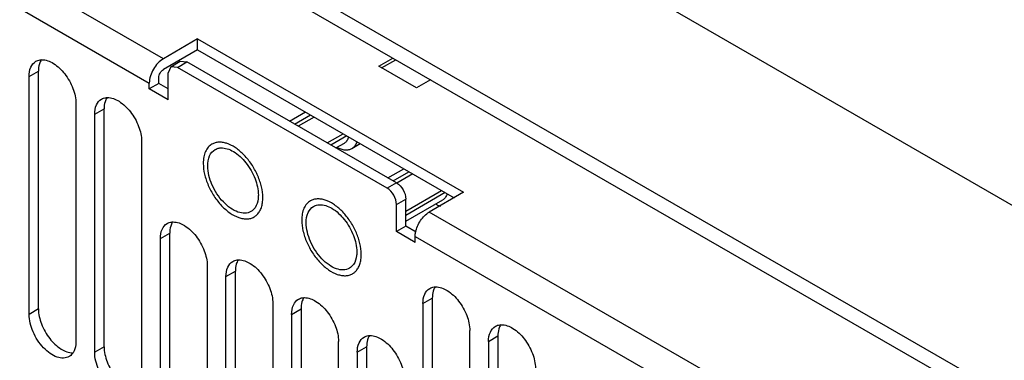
# Model space of a CAD drawing. Header units: millimetres. Extents: x 104 to 809, y 321 to 954.
# Tile 7 of 17: x 183 to 257, y 440 to 466. Entities that reach past the tile are written whole.
import ezdxf

# ---------------------------------------------------------------- set-up
doc = ezdxf.new("R2010")
doc.units = ezdxf.units.MM
doc.header["$LTSCALE"] = 82.95095
doc.layers.get('0').update_dxf_attribs({"linetype": 'CONTINUOUS'})

msp = doc.modelspace()

# ---------------------------------------------------------------- linework, layer by layer
at = {"color": 7, "linetype": 'Continuous'}
for p, q in [((132.74, 509.43), (289.577, 418.883)), ((132.74, 508.206), (289.577, 417.658)), ((193.354, 463.168), (147.644, 489.558)), ((146.584, 487.721), (192.294, 461.331)), ((312.204, 420.434), (219.906, 473.721)), ((195.935, 464.658), (193.354, 463.168)), ((195.935, 464.658), (215.986, 453.082)), ((195.935, 463.841), (195.935, 464.658)), ((195.935, 463.841), (193.354, 462.351)), ((195.935, 463.841), (215.279, 452.673)), ((193.915, 462.564), (193.708, 462.106)), ((193.915, 462.564), (194.622, 462.972)), ((194.415, 462.515), (193.915, 462.564)), ((194.415, 462.515), (195.122, 462.923)), ((194.622, 462.972), (195.122, 462.923)), ((210.931, 453.796), (195.122, 462.923)), ((209.602, 462.605), (210.663, 463.218)), ((212.431, 460.972), (209.602, 462.605)), ((209.815, 462.483), (210.875, 463.095)), ((183.227, 461.829), (183.934, 462.238)), ((183.227, 443.866), (183.227, 461.829)), ((183.934, 444.275), (183.934, 462.238)), ((193.708, 460.065), (193.708, 462.106)), ((210.223, 453.388), (194.415, 462.515)), ((192.294, 460.882), (192.294, 461.331)), ((193.001, 461.29), (192.294, 460.882)), ((193.001, 461.29), (193.001, 461.739)), ((193.708, 460.882), (193.001, 461.29)), ((213.492, 461.585), (212.431, 460.972)), ((193.708, 460.065), (192.294, 460.882)), ((186.763, 459.788), (186.763, 441.825)), ((188.177, 458.972), (188.884, 459.38)), ((188.177, 441.009), (188.177, 458.972)), ((188.884, 441.417), (188.884, 459.38)), ((202.867, 458.451), (204.069, 459.145)), ((203.247, 458.232), (204.449, 458.926)), ((204.732, 458.763), (203.53, 458.069)), ((205.705, 456.813), (206.907, 457.507)), ((191.713, 456.93), (191.713, 438.967)), ((207.19, 457.343), (205.988, 456.649)), ((206.367, 456.431), (207.001, 456.796)), ((207.578, 456.396), (208.205, 456.758)), ((206.485, 456.498), (206.527, 456.439)), ((210.292, 454.165), (211.494, 454.859)), ((210.671, 453.946), (211.873, 454.64)), ((212.156, 454.476), (210.947, 453.778)), ((210.931, 453.796), (210.223, 453.388)), ((211.638, 451.665), (214.332, 453.22)), ((214.615, 453.057), (211.638, 451.338)), ((215.986, 453.082), (213.405, 451.592)), ((210.931, 452.163), (211.638, 452.571)), ((210.931, 450.122), (210.931, 452.163)), ((211.638, 450.53), (211.638, 452.571)), ((211.638, 450.9), (214.426, 452.51)), ((213.91, 452.212), (213.951, 452.153)), ((259.116, 425.201), (213.405, 451.592)), ((193.127, 449.582), (193.834, 449.99)), ((193.834, 438.559), (193.834, 449.99)), ((211.638, 450.53), (210.931, 450.122)), ((212.345, 449.305), (210.931, 450.122)), ((212.423, 450.077), (211.638, 450.53)), ((193.127, 438.151), (193.127, 449.582)), ((212.345, 449.754), (258.055, 423.364)), ((212.345, 449.305), (212.345, 449.754)), ((196.662, 447.541), (196.662, 436.11)), ((198.077, 446.724), (198.784, 447.133)), ((198.784, 435.701), (198.784, 447.133)), ((198.077, 435.293), (198.077, 446.724)), ((212.926, 444.683), (213.633, 445.091)), ((213.633, 445.091), (213.633, 427.128)), ((183.934, 444.275), (183.227, 443.866)), ((201.612, 444.683), (201.612, 433.252)), ((203.026, 443.867), (203.733, 444.275)), ((203.733, 444.275), (203.733, 432.844)), ((212.926, 444.683), (212.926, 426.72)), ((203.026, 443.867), (203.026, 432.436)), ((216.461, 424.679), (216.461, 442.642)), ((206.562, 430.394), (206.562, 441.825)), ((217.876, 441.826), (218.583, 442.234)), ((217.876, 441.826), (217.876, 423.862)), ((218.583, 442.234), (218.583, 424.271)), ((188.884, 441.417), (188.177, 441.009)), ((207.976, 441.009), (208.683, 441.417)), ((208.683, 441.417), (208.683, 429.986)), ((207.976, 441.009), (207.976, 429.578))]:
    msp.add_line(p, q, dxfattribs=at)
for centre in [(197.702, 452.673), (205.126, 448.387)]:
    msp.add_arc(centre, 3.15, 0.02229, 4.07103, dxfattribs=at)
for points, knots in [([(183.227, 461.829), (183.227, 462.068), (183.285, 462.512), (183.577, 462.876), (183.745, 462.974)], [0, 0, 0, 0, 0.550851, 1, 1, 1, 1]), ([(183.745, 462.974), (183.843, 463.03), (183.994, 463.079), (184.147, 463.09), (184.187, 463.091)], [0, 0, 0, 0, 0.739336, 1, 1, 1, 1]), ([(184.06, 462.921), (184.039, 462.872), (183.961, 462.652), (183.934, 462.417), (183.934, 462.238)], [0, 0, 0, 0, 0.230931, 1, 1, 1, 1]), ([(184.187, 463.091), (184.492, 463.096), (185.178, 462.82), (185.98, 462.028), (186.577, 460.977), (186.763, 460.172), (186.763, 459.788)], [0, 0, 0, 0, 0.203684, 0.462898, 0.74391, 1, 1, 1, 1]), ([(193.354, 463.168), (193.04, 462.986), (192.542, 462.412), (192.294, 461.694), (192.294, 461.331)], [0, 0, 0, 0, 0.499998, 1, 1, 1, 1]), ([(193.001, 461.739), (193.001, 461.86), (193.084, 462.099), (193.249, 462.291), (193.354, 462.351)], [0, 0, 0, 0, 0.500002, 1, 1, 1, 1]), ([(188.177, 458.972), (188.177, 459.21), (188.235, 459.654), (188.526, 460.019), (188.695, 460.116)], [0, 0, 0, 0, 0.550851, 1, 1, 1, 1]), ([(188.695, 460.116), (188.793, 460.173), (188.944, 460.222), (189.097, 460.232), (189.137, 460.233)], [0, 0, 0, 0, 0.739336, 1, 1, 1, 1]), ([(189.01, 460.064), (188.989, 460.014), (188.91, 459.795), (188.884, 459.559), (188.884, 459.38)], [0, 0, 0, 0, 0.230931, 1, 1, 1, 1]), ([(189.137, 460.233), (189.442, 460.238), (190.128, 459.963), (190.93, 459.17), (191.527, 458.119), (191.713, 457.315), (191.713, 456.93)], [0, 0, 0, 0, 0.203684, 0.462898, 0.74391, 1, 1, 1, 1]), ([(197.019, 456.72), (196.915, 456.66), (196.719, 456.495), (196.51, 456.154), (196.386, 455.734), (196.362, 455.428), (196.362, 455.267)], [0, 0, 0, 0, 0.217772, 0.450952, 0.710189, 1, 1, 1, 1]), ([(200.844, 452.897), (200.825, 453.166), (200.72, 453.723), (200.41, 454.531), (199.963, 455.297), (199.412, 455.962), (198.801, 456.476), (198.253, 456.758), (197.827, 456.861), (197.534, 456.877), (197.261, 456.834), (197.095, 456.764), (197.019, 456.72)], [0, 0, 0, 0, 0.132684, 0.276217, 0.423417, 0.566475, 0.698281, 0.813869, 0.86525, 0.91272, 0.957185, 1, 1, 1, 1]), ([(207.324, 457.262), (207.298, 457.163), (207.24, 457.022), (207.114, 456.874), (207.04, 456.819), (207.001, 456.796)], [0, 0, 0, 0, 0.527063, 0.767481, 1, 1, 1, 1]), ([(207.578, 456.396), (207.666, 456.447), (207.83, 456.591), (207.932, 456.781), (207.972, 456.885)], [0, 0, 0, 0, 0.479239, 1, 1, 1, 1]), ([(196.698, 455.073), (196.698, 455.331), (196.76, 455.81), (197.075, 456.204), (197.257, 456.309)], [0, 0, 0, 0, 0.550847, 1, 1, 1, 1]), ([(197.257, 456.309), (197.352, 456.364), (197.495, 456.414), (197.642, 456.431), (197.68, 456.433)], [0, 0, 0, 0, 0.741277, 1, 1, 1, 1]), ([(197.68, 456.433), (198.009, 456.454), (198.765, 456.174), (199.648, 455.319), (200.31, 454.174), (200.516, 453.29), (200.516, 452.868)], [0, 0, 0, 0, 0.20134, 0.460019, 0.742367, 1, 1, 1, 1]), ([(206.527, 456.439), (206.62, 456.394), (206.805, 456.323), (207.086, 456.274), (207.349, 456.294), (207.507, 456.355), (207.578, 456.396)], [0, 0, 0, 0, 0.28476, 0.542278, 0.777523, 1, 1, 1, 1]), ([(196.362, 455.267), (196.362, 454.996), (196.438, 454.425), (196.721, 453.587), (197.158, 452.78), (197.713, 452.07), (198.34, 451.514), (198.908, 451.203), (199.353, 451.085), (199.659, 451.062), (199.944, 451.104), (200.116, 451.176), (200.194, 451.221)], [0, 0, 0, 0, 0.128681, 0.270272, 0.417429, 0.561777, 0.695447, 0.812712, 0.864676, 0.91251, 0.95714, 1, 1, 1, 1]), ([(199.957, 451.633), (199.822, 451.555), (199.483, 451.468), (198.938, 451.577), (198.381, 451.881), (197.65, 452.529), (196.963, 453.591), (196.698, 454.591), (196.698, 455.073)], [0, 0, 0, 0, 0.087147, 0.186856, 0.304527, 0.438659, 0.730101, 1, 1, 1, 1]), ([(210.931, 453.796), (211.14, 453.675), (211.472, 453.292), (211.638, 452.814), (211.638, 452.571)], [0, 0, 0, 0, 0.499999, 1, 1, 1, 1]), ([(210.931, 452.163), (210.931, 452.405), (210.765, 452.884), (210.433, 453.267), (210.223, 453.388)], [0, 0, 0, 0, 0.500001, 1, 1, 1, 1]), ([(214.748, 452.975), (214.723, 452.876), (214.665, 452.735), (214.538, 452.587), (214.464, 452.532), (214.426, 452.51)], [0, 0, 0, 0, 0.527063, 0.767481, 1, 1, 1, 1]), ([(200.516, 452.868), (200.516, 452.777), (200.499, 452.449), (200.4, 452.117), (200.266, 451.922)], [0, 0, 0, 0, 0.278965, 1, 1, 1, 1]), ([(200.433, 451.409), (200.503, 451.481), (200.628, 451.65), (200.758, 451.951), (200.836, 452.299), (200.852, 452.546), (200.852, 452.675)], [0, 0, 0, 0, 0.220003, 0.457513, 0.716985, 1, 1, 1, 1]), ([(204.444, 452.434), (204.339, 452.373), (204.143, 452.209), (203.935, 451.868), (203.811, 451.447), (203.787, 451.141), (203.787, 450.98)], [0, 0, 0, 0, 0.217772, 0.450952, 0.710189, 1, 1, 1, 1]), ([(208.269, 448.61), (208.25, 448.88), (208.144, 449.437), (207.834, 450.245), (207.387, 451.01), (206.837, 451.675), (206.225, 452.189), (205.677, 452.472), (205.251, 452.575), (204.958, 452.591), (204.685, 452.547), (204.52, 452.477), (204.444, 452.434)], [0, 0, 0, 0, 0.132684, 0.276217, 0.423417, 0.566475, 0.698281, 0.813869, 0.86525, 0.91272, 0.957185, 1, 1, 1, 1]), ([(205.105, 452.147), (205.434, 452.168), (206.19, 451.888), (207.073, 451.033), (207.734, 449.887), (207.941, 449.004), (207.941, 448.582)], [0, 0, 0, 0, 0.20134, 0.460019, 0.742367, 1, 1, 1, 1]), ([(204.122, 450.786), (204.122, 451.044), (204.185, 451.524), (204.5, 451.917), (204.682, 452.022)], [0, 0, 0, 0, 0.550847, 1, 1, 1, 1]), ([(204.682, 452.022), (204.776, 452.077), (204.92, 452.127), (205.067, 452.144), (205.105, 452.147)], [0, 0, 0, 0, 0.741277, 1, 1, 1, 1]), ([(212.375, 450.063), (212.435, 450.379), (212.694, 450.967), (213.141, 451.439), (213.405, 451.592)], [0, 0, 0, 0, 0.513297, 1, 1, 1, 1]), ([(213.951, 452.153), (213.976, 452.141), (214.072, 452.097), (214.172, 452.062), (214.248, 452.041)], [0, 0, 0, 0, 0.259432, 1, 1, 1, 1]), ([(193.127, 449.582), (193.127, 449.821), (193.185, 450.264), (193.476, 450.629), (193.645, 450.726)], [0, 0, 0, 0, 0.550851, 1, 1, 1, 1]), ([(193.645, 450.726), (193.743, 450.783), (193.894, 450.832), (194.047, 450.843), (194.086, 450.843)], [0, 0, 0, 0, 0.739336, 1, 1, 1, 1]), ([(194.086, 450.843), (194.392, 450.848), (195.078, 450.573), (195.88, 449.78), (196.477, 448.73), (196.662, 447.925), (196.662, 447.541)], [0, 0, 0, 0, 0.203684, 0.462898, 0.74391, 1, 1, 1, 1]), ([(200.194, 451.221), (200.216, 451.234), (200.302, 451.288), (200.38, 451.354), (200.433, 451.409)], [0, 0, 0, 0, 0.248229, 1, 1, 1, 1]), ([(203.787, 450.98), (203.787, 450.709), (203.862, 450.138), (204.146, 449.301), (204.582, 448.493), (205.137, 447.783), (205.765, 447.227), (206.333, 446.917), (206.778, 446.798), (207.083, 446.776), (207.368, 446.818), (207.541, 446.889), (207.619, 446.935)], [0, 0, 0, 0, 0.128681, 0.270272, 0.417429, 0.561777, 0.695447, 0.812712, 0.864676, 0.91251, 0.95714, 1, 1, 1, 1]), ([(207.382, 447.346), (207.247, 447.268), (206.908, 447.181), (206.363, 447.29), (205.805, 447.595), (205.074, 448.243), (204.388, 449.304), (204.122, 450.304), (204.122, 450.786)], [0, 0, 0, 0, 0.087147, 0.186856, 0.304527, 0.438659, 0.730101, 1, 1, 1, 1]), ([(193.96, 450.674), (193.939, 450.625), (193.86, 450.405), (193.834, 450.169), (193.834, 449.99)], [0, 0, 0, 0, 0.230931, 1, 1, 1, 1]), ([(207.941, 448.582), (207.941, 448.49), (207.923, 448.163), (207.825, 447.83), (207.69, 447.635)], [0, 0, 0, 0, 0.278965, 1, 1, 1, 1]), ([(198.077, 446.724), (198.077, 446.963), (198.135, 447.407), (198.426, 447.771), (198.594, 447.869)], [0, 0, 0, 0, 0.550851, 1, 1, 1, 1]), ([(198.594, 447.869), (198.693, 447.925), (198.843, 447.974), (198.996, 447.985), (199.036, 447.986)], [0, 0, 0, 0, 0.739336, 1, 1, 1, 1]), ([(198.91, 447.816), (198.888, 447.767), (198.81, 447.547), (198.784, 447.311), (198.784, 447.133)], [0, 0, 0, 0, 0.230931, 1, 1, 1, 1]), ([(199.036, 447.986), (199.342, 447.991), (200.027, 447.715), (200.83, 446.923), (201.427, 445.872), (201.612, 445.067), (201.612, 444.683)], [0, 0, 0, 0, 0.203684, 0.462898, 0.74391, 1, 1, 1, 1]), ([(207.858, 447.122), (207.927, 447.194), (208.052, 447.364), (208.183, 447.665), (208.261, 448.012), (208.277, 448.259), (208.277, 448.388)], [0, 0, 0, 0, 0.220003, 0.457513, 0.716985, 1, 1, 1, 1]), ([(207.619, 446.935), (207.641, 446.947), (207.727, 447.001), (207.805, 447.067), (207.858, 447.122)], [0, 0, 0, 0, 0.248229, 1, 1, 1, 1]), ([(212.926, 444.683), (212.926, 444.922), (212.984, 445.366), (213.275, 445.73), (213.444, 445.828)], [0, 0, 0, 0, 0.550851, 1, 1, 1, 1]), ([(213.444, 445.828), (213.542, 445.884), (213.693, 445.933), (213.846, 445.944), (213.886, 445.945)], [0, 0, 0, 0, 0.739336, 1, 1, 1, 1]), ([(213.759, 445.775), (213.738, 445.726), (213.659, 445.506), (213.633, 445.27), (213.633, 445.091)], [0, 0, 0, 0, 0.230931, 1, 1, 1, 1]), ([(213.886, 445.945), (214.191, 445.95), (214.877, 445.674), (215.679, 444.882), (216.276, 443.831), (216.461, 443.026), (216.461, 442.642)], [0, 0, 0, 0, 0.203684, 0.462898, 0.74391, 1, 1, 1, 1]), ([(203.026, 443.867), (203.026, 444.105), (203.084, 444.549), (203.376, 444.914), (203.544, 445.011)], [0, 0, 0, 0, 0.550851, 1, 1, 1, 1]), ([(203.544, 445.011), (203.642, 445.068), (203.793, 445.117), (203.946, 445.127), (203.986, 445.128)], [0, 0, 0, 0, 0.739336, 1, 1, 1, 1]), ([(203.859, 444.959), (203.838, 444.909), (203.76, 444.69), (203.733, 444.454), (203.733, 444.275)], [0, 0, 0, 0, 0.230931, 1, 1, 1, 1]), ([(203.986, 445.128), (204.291, 445.133), (204.977, 444.858), (205.779, 444.065), (206.376, 443.014), (206.562, 442.209), (206.562, 441.825)], [0, 0, 0, 0, 0.203684, 0.462898, 0.74391, 1, 1, 1, 1]), ([(183.934, 444.275), (183.934, 443.89), (184.121, 443.083), (184.72, 442.031), (185.524, 441.238), (186.212, 440.965), (186.518, 440.972)], [0, 0, 0, 0, 0.256308, 0.537524, 0.796653, 1, 1, 1, 1]), ([(186.245, 440.681), (186.12, 440.609), (185.806, 440.528), (185.302, 440.629), (184.786, 440.911), (184.109, 441.511), (183.473, 442.494), (183.227, 443.42), (183.227, 443.866)], [0, 0, 0, 0, 0.087137, 0.186843, 0.304516, 0.438651, 0.730114, 1, 1, 1, 1]), ([(217.876, 441.826), (217.876, 442.064), (217.934, 442.508), (218.225, 442.873), (218.394, 442.97)], [0, 0, 0, 0, 0.550851, 1, 1, 1, 1]), ([(218.394, 442.97), (218.492, 443.027), (218.642, 443.076), (218.795, 443.086), (218.835, 443.087)], [0, 0, 0, 0, 0.739336, 1, 1, 1, 1]), ([(218.709, 442.918), (218.687, 442.868), (218.609, 442.649), (218.583, 442.413), (218.583, 442.234)], [0, 0, 0, 0, 0.230931, 1, 1, 1, 1]), ([(218.835, 443.087), (219.141, 443.092), (219.826, 442.817), (220.629, 442.024), (221.226, 440.973), (221.411, 440.168), (221.411, 439.784)], [0, 0, 0, 0, 0.203684, 0.462898, 0.74391, 1, 1, 1, 1]), ([(186.763, 441.825), (186.763, 441.743), (186.748, 441.449), (186.663, 441.151), (186.547, 440.972)], [0, 0, 0, 0, 0.277816, 1, 1, 1, 1]), ([(207.976, 441.009), (207.976, 441.248), (208.034, 441.691), (208.325, 442.056), (208.494, 442.153)], [0, 0, 0, 0, 0.550851, 1, 1, 1, 1]), ([(208.494, 442.153), (208.592, 442.21), (208.743, 442.259), (208.896, 442.27), (208.936, 442.27)], [0, 0, 0, 0, 0.739336, 1, 1, 1, 1]), ([(208.809, 442.101), (208.788, 442.052), (208.71, 441.832), (208.683, 441.596), (208.683, 441.417)], [0, 0, 0, 0, 0.230931, 1, 1, 1, 1]), ([(208.936, 442.27), (209.241, 442.275), (209.927, 442), (210.729, 441.207), (211.326, 440.157), (211.512, 439.352), (211.512, 438.968)], [0, 0, 0, 0, 0.203684, 0.462898, 0.74391, 1, 1, 1, 1]), ([(188.884, 441.417), (188.884, 441.032), (189.071, 440.225), (189.67, 439.173), (190.474, 438.38), (191.162, 438.107), (191.467, 438.114)], [0, 0, 0, 0, 0.256308, 0.537524, 0.796653, 1, 1, 1, 1]), ([(186.547, 440.972), (186.527, 440.941), (186.444, 440.827), (186.335, 440.733), (186.245, 440.681)], [0, 0, 0, 0, 0.259116, 1, 1, 1, 1]), ([(191.195, 437.823), (191.07, 437.751), (190.756, 437.67), (190.251, 437.771), (189.735, 438.053), (189.058, 438.653), (188.423, 439.636), (188.177, 440.562), (188.177, 441.009)], [0, 0, 0, 0, 0.087137, 0.186843, 0.304516, 0.438651, 0.730114, 1, 1, 1, 1])]:
    msp.add_open_spline(points, degree=3, knots=knots, dxfattribs=at)
for points in [[(184.155, 463.098), (184.118, 463.042), (184.087, 462.983), (184.06, 462.921)], [(189.105, 460.24), (189.068, 460.184), (189.037, 460.125), (189.01, 460.064)], [(200.266, 451.922), (200.186, 451.806), (200.079, 451.703), (199.957, 451.633)], [(194.055, 450.85), (194.018, 450.795), (193.986, 450.735), (193.96, 450.674)], [(212.345, 449.754), (212.345, 449.858), (212.356, 449.961), (212.375, 450.063)], [(199.004, 447.993), (198.968, 447.937), (198.936, 447.878), (198.91, 447.816)], [(207.69, 447.635), (207.61, 447.519), (207.504, 447.417), (207.382, 447.346)], [(213.854, 445.952), (213.817, 445.896), (213.785, 445.837), (213.759, 445.775)], [(203.954, 445.135), (203.917, 445.079), (203.886, 445.02), (203.859, 444.959)], [(218.803, 443.094), (218.767, 443.038), (218.735, 442.979), (218.709, 442.918)], [(208.904, 442.277), (208.867, 442.222), (208.836, 442.162), (208.809, 442.101)]]:
    msp.add_open_spline(points, degree=3, dxfattribs=at)

doc.saveas('drawing.dxf')
